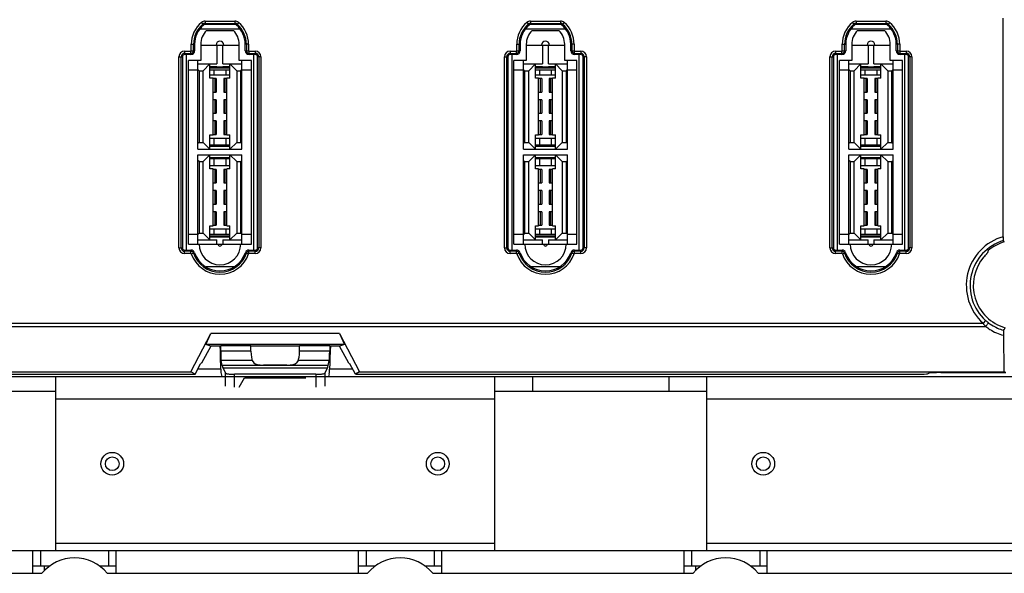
# Model space of a CAD drawing. Header units: millimetres. Extents: x 5740 to 7888, y -1457 to 417.
# Tile 87 of 120: x 7141 to 7271, y -649 to -576. Entities that reach past the tile are written whole.
import ezdxf

# ---------------------------------------------------------------- set-up
doc = ezdxf.new("R2010")
doc.units = ezdxf.units.MM
doc.header["$LTSCALE"] = 23.1
doc.layers.get('0').update_dxf_attribs({"linetype": 'CONTINUOUS'})

msp = doc.modelspace()

# ---------------------------------------------------------------- linework, layer by layer
at = {"color": 0}
for p, q in [((7270.783, -604.703), (7270.783, -575.865)), ((7164.679, -577.259), (7169.959, -577.259)), ((7164.861, -576.417), (7165.153, -576.76)), ((7165.347, -576.238), (7165.347, -576.688)), ((7165.347, -576.238), (7169.29, -576.238)), ((7165.347, -576.537), (7169.29, -576.537)), ((7169.29, -576.688), (7165.347, -576.688)), ((7169.29, -576.238), (7169.29, -576.688)), ((7169.777, -576.417), (7169.485, -576.76)), ((7207.679, -577.259), (7212.959, -577.259)), ((7207.861, -576.417), (7208.153, -576.76)), ((7208.347, -576.238), (7208.347, -576.688)), ((7208.347, -576.238), (7212.29, -576.238)), ((7208.347, -576.537), (7212.29, -576.537)), ((7212.29, -576.688), (7208.347, -576.688)), ((7212.29, -576.238), (7212.29, -576.688)), ((7212.777, -576.417), (7212.485, -576.76)), ((7250.679, -577.259), (7255.959, -577.259)), ((7250.861, -576.417), (7251.153, -576.76)), ((7251.347, -576.238), (7255.29, -576.238)), ((7251.347, -576.238), (7251.347, -576.688)), ((7251.347, -576.537), (7255.29, -576.537)), ((7255.29, -576.688), (7251.347, -576.688)), ((7255.29, -576.238), (7255.29, -576.688)), ((7255.777, -576.417), (7255.485, -576.76)), ((7165.541, -577.488), (7169.097, -577.488)), ((7208.541, -577.488), (7212.097, -577.488)), ((7251.541, -577.488), (7255.097, -577.488)), ((7163.529, -580.15), (7163.529, -579.302)), ((7163.529, -579.302), (7163.979, -579.302)), ((7163.828, -580.15), (7163.828, -579.302)), ((7163.979, -579.302), (7163.979, -580.15)), ((7164.779, -579.302), (7164.779, -581.45)), ((7164.779, -579.393), (7169.859, -579.393)), ((7166.925, -579.393), (7166.925, -581.895)), ((7167.713, -581.895), (7167.713, -579.393)), ((7169.859, -581.45), (7169.859, -579.302)), ((7170.659, -580.15), (7170.659, -579.302)), ((7171.109, -579.302), (7170.659, -579.302)), ((7170.81, -579.302), (7170.81, -580.15)), ((7171.109, -579.302), (7171.109, -580.15)), ((7206.529, -580.15), (7206.529, -579.302)), ((7206.529, -579.302), (7206.979, -579.302)), ((7206.828, -580.15), (7206.828, -579.302)), ((7206.979, -579.302), (7206.979, -580.15)), ((7207.779, -579.302), (7207.779, -581.45)), ((7207.779, -579.393), (7212.859, -579.393)), ((7209.925, -579.393), (7209.925, -581.895)), ((7210.713, -581.895), (7210.713, -579.393)), ((7212.859, -581.45), (7212.859, -579.302)), ((7213.659, -580.15), (7213.659, -579.302)), ((7214.109, -579.302), (7213.659, -579.302)), ((7213.81, -579.302), (7213.81, -580.15)), ((7214.109, -579.302), (7214.109, -580.15)), ((7249.529, -579.302), (7249.979, -579.302)), ((7249.529, -580.15), (7249.529, -579.302)), ((7249.828, -580.15), (7249.828, -579.302)), ((7249.979, -579.302), (7249.979, -580.15)), ((7250.779, -579.302), (7250.779, -581.45)), ((7250.779, -579.393), (7255.859, -579.393)), ((7252.925, -579.393), (7252.925, -581.895)), ((7253.713, -581.895), (7253.713, -579.393)), ((7255.859, -581.45), (7255.859, -579.302)), ((7257.109, -579.302), (7256.659, -579.302)), ((7256.659, -580.15), (7256.659, -579.302)), ((7256.81, -579.302), (7256.81, -580.15)), ((7257.109, -579.302), (7257.109, -580.15)), ((7161.903, -606.182), (7161.903, -580.95)), ((7161.903, -580.95), (7162.353, -580.95)), ((7162.202, -606.182), (7162.202, -580.95)), ((7162.353, -580.95), (7162.353, -606.182)), ((7162.653, -580.201), (7162.653, -580.65)), ((7162.653, -580.201), (7163.479, -580.201)), ((7162.653, -580.499), (7163.479, -580.499)), ((7163.479, -580.65), (7162.653, -580.65)), ((7162.899, -606.482), (7162.899, -580.65)), ((7163.479, -580.65), (7163.479, -580.201)), ((7163.529, -580.15), (7163.979, -580.15)), ((7170.659, -580.15), (7171.109, -580.15)), ((7171.159, -580.65), (7171.159, -580.201)), ((7171.159, -580.201), (7171.984, -580.201)), ((7171.159, -580.499), (7171.984, -580.499)), ((7171.984, -580.65), (7171.159, -580.65)), ((7171.738, -580.65), (7171.738, -606.482)), ((7171.984, -580.201), (7171.984, -580.65)), ((7172.284, -606.182), (7172.284, -580.95)), ((7172.734, -580.95), (7172.284, -580.95)), ((7172.435, -580.95), (7172.435, -606.182)), ((7172.734, -580.95), (7172.734, -606.182)), ((7204.903, -606.182), (7204.903, -580.95)), ((7204.903, -580.95), (7205.353, -580.95)), ((7205.202, -606.182), (7205.202, -580.95)), ((7205.353, -580.95), (7205.353, -606.182)), ((7205.653, -580.201), (7205.653, -580.65)), ((7205.653, -580.201), (7206.479, -580.201)), ((7205.653, -580.499), (7206.479, -580.499)), ((7206.479, -580.65), (7205.653, -580.65)), ((7205.899, -606.482), (7205.899, -580.65)), ((7206.479, -580.65), (7206.479, -580.201)), ((7206.529, -580.15), (7206.979, -580.15)), ((7213.659, -580.15), (7214.109, -580.15)), ((7214.159, -580.65), (7214.159, -580.201)), ((7214.159, -580.201), (7214.984, -580.201)), ((7214.159, -580.499), (7214.984, -580.499)), ((7214.984, -580.65), (7214.159, -580.65)), ((7214.738, -580.65), (7214.738, -606.482)), ((7214.984, -580.201), (7214.984, -580.65)), ((7215.284, -606.182), (7215.284, -580.95)), ((7215.734, -580.95), (7215.284, -580.95)), ((7215.435, -580.95), (7215.435, -606.182)), ((7215.734, -580.95), (7215.734, -606.182)), ((7247.903, -606.182), (7247.903, -580.95)), ((7247.903, -580.95), (7248.353, -580.95)), ((7248.202, -606.182), (7248.202, -580.95)), ((7248.353, -580.95), (7248.353, -606.182)), ((7248.653, -580.201), (7249.479, -580.201)), ((7248.653, -580.201), (7248.653, -580.65)), ((7248.653, -580.499), (7249.479, -580.499)), ((7249.479, -580.65), (7248.653, -580.65)), ((7248.899, -606.482), (7248.899, -580.65)), ((7249.479, -580.65), (7249.479, -580.201)), ((7249.529, -580.15), (7249.979, -580.15)), ((7256.659, -580.15), (7257.109, -580.15)), ((7257.159, -580.201), (7257.984, -580.201)), ((7257.159, -580.65), (7257.159, -580.201)), ((7257.159, -580.499), (7257.984, -580.499)), ((7257.984, -580.65), (7257.159, -580.65)), ((7257.738, -580.65), (7257.738, -606.482)), ((7257.984, -580.201), (7257.984, -580.65)), ((7258.734, -580.95), (7258.284, -580.95)), ((7258.284, -606.182), (7258.284, -580.95)), ((7258.435, -580.95), (7258.435, -606.182)), ((7258.734, -580.95), (7258.734, -606.182)), ((7163.153, -605.682), (7163.153, -581.45)), ((7164.779, -581.45), (7163.153, -581.45)), ((7164.411, -593.147), (7164.411, -581.45)), ((7164.411, -581.895), (7166.925, -581.895)), ((7164.56, -582.784), (7164.411, -582.634)), ((7165.998, -581.895), (7165.109, -582.784)), ((7165.998, -583.775), (7165.998, -581.895)), ((7165.998, -582.24), (7166.925, -582.24)), ((7165.998, -582.39), (7168.64, -582.39)), ((7166.925, -582.314), (7166.925, -582.24)), ((7167.713, -582.314), (7166.925, -582.314)), ((7167.713, -581.895), (7170.227, -581.895)), ((7167.713, -582.24), (7167.713, -582.314)), ((7167.713, -582.24), (7168.64, -582.24)), ((7168.64, -583.775), (7168.64, -581.895)), ((7169.529, -582.784), (7168.64, -581.895)), ((7171.484, -581.45), (7169.859, -581.45)), ((7170.077, -582.784), (7170.227, -582.634)), ((7170.227, -593.147), (7170.227, -581.45)), ((7171.484, -605.682), (7171.484, -581.45)), ((7206.153, -605.682), (7206.153, -581.45)), ((7207.779, -581.45), (7206.153, -581.45)), ((7207.411, -593.147), (7207.411, -581.45)), ((7207.411, -581.895), (7209.925, -581.895)), ((7207.56, -582.784), (7207.411, -582.634)), ((7208.998, -581.895), (7208.109, -582.784)), ((7208.998, -583.775), (7208.998, -581.895)), ((7208.998, -582.24), (7209.925, -582.24)), ((7208.998, -582.39), (7211.64, -582.39)), ((7209.925, -582.314), (7209.925, -582.24)), ((7210.713, -582.314), (7209.925, -582.314)), ((7210.713, -581.895), (7213.227, -581.895)), ((7210.713, -582.24), (7210.713, -582.314)), ((7210.713, -582.24), (7211.64, -582.24)), ((7211.64, -583.775), (7211.64, -581.895)), ((7212.529, -582.784), (7211.64, -581.895)), ((7214.484, -581.45), (7212.859, -581.45)), ((7213.077, -582.784), (7213.227, -582.634)), ((7213.227, -593.147), (7213.227, -581.45)), ((7214.484, -605.682), (7214.484, -581.45)), ((7250.779, -581.45), (7249.153, -581.45)), ((7249.153, -605.682), (7249.153, -581.45)), ((7250.411, -593.147), (7250.411, -581.45)), ((7250.411, -581.895), (7252.925, -581.895)), ((7250.56, -582.784), (7250.411, -582.634)), ((7251.998, -581.895), (7251.109, -582.784)), ((7251.998, -583.775), (7251.998, -581.895)), ((7251.998, -582.24), (7252.925, -582.24)), ((7251.998, -582.39), (7254.64, -582.39)), ((7252.925, -582.314), (7252.925, -582.24)), ((7253.713, -582.314), (7252.925, -582.314)), ((7253.713, -581.895), (7256.227, -581.895)), ((7253.713, -582.24), (7254.64, -582.24)), ((7253.713, -582.24), (7253.713, -582.314)), ((7255.529, -582.784), (7254.64, -581.895)), ((7254.64, -583.775), (7254.64, -581.895)), ((7257.484, -581.45), (7255.859, -581.45)), ((7256.077, -582.784), (7256.227, -582.634)), ((7256.227, -593.147), (7256.227, -581.45)), ((7257.484, -605.682), (7257.484, -581.45)), ((7164.411, -582.72), (7163.153, -582.72)), ((7164.56, -582.784), (7164.56, -592.258)), ((7164.56, -582.784), (7165.109, -582.784)), ((7165.109, -592.258), (7165.109, -582.784)), ((7168.64, -582.72), (7165.998, -582.72)), ((7165.998, -583.32), (7168.64, -583.32)), ((7166.404, -583.775), (7165.998, -583.775)), ((7166.404, -591.268), (7166.404, -583.775)), ((7166.824, -583.838), (7166.404, -583.838)), ((7166.516, -582.72), (7166.516, -583.32)), ((7166.668, -585.616), (7166.668, -583.838)), ((7166.824, -583.838), (7166.824, -585.616)), ((7167.814, -583.838), (7167.814, -585.616)), ((7168.233, -583.838), (7167.814, -583.838)), ((7167.969, -583.838), (7167.969, -585.616)), ((7168.121, -583.32), (7168.121, -582.72)), ((7168.233, -591.268), (7168.233, -583.775)), ((7168.64, -583.775), (7168.233, -583.775)), ((7169.529, -582.784), (7169.529, -592.258)), ((7169.529, -582.784), (7170.077, -582.784)), ((7170.077, -592.258), (7170.077, -582.784)), ((7171.484, -582.72), (7170.227, -582.72)), ((7207.411, -582.72), (7206.153, -582.72)), ((7207.56, -582.784), (7207.56, -592.258)), ((7207.56, -582.784), (7208.109, -582.784)), ((7208.109, -592.258), (7208.109, -582.784)), ((7211.64, -582.72), (7208.998, -582.72)), ((7208.998, -583.32), (7211.64, -583.32)), ((7209.404, -583.775), (7208.998, -583.775)), ((7209.404, -591.268), (7209.404, -583.775)), ((7209.824, -583.838), (7209.404, -583.838)), ((7209.516, -582.72), (7209.516, -583.32)), ((7209.668, -585.616), (7209.668, -583.838)), ((7209.824, -583.838), (7209.824, -585.616)), ((7210.814, -583.838), (7210.814, -585.616)), ((7211.233, -583.838), (7210.814, -583.838)), ((7210.969, -583.838), (7210.969, -585.616)), ((7211.121, -583.32), (7211.121, -582.72)), ((7211.233, -591.268), (7211.233, -583.775)), ((7211.64, -583.775), (7211.233, -583.775)), ((7212.529, -582.784), (7212.529, -592.258)), ((7212.529, -582.784), (7213.077, -582.784)), ((7213.077, -592.258), (7213.077, -582.784)), ((7214.484, -582.72), (7213.227, -582.72)), ((7250.411, -582.72), (7249.153, -582.72)), ((7250.56, -582.784), (7251.109, -582.784)), ((7250.56, -582.784), (7250.56, -592.258)), ((7251.109, -592.258), (7251.109, -582.784)), ((7254.64, -582.72), (7251.998, -582.72)), ((7251.998, -583.32), (7254.64, -583.32)), ((7252.404, -583.775), (7251.998, -583.775)), ((7252.404, -591.268), (7252.404, -583.775)), ((7252.824, -583.838), (7252.404, -583.838)), ((7252.516, -582.72), (7252.516, -583.32)), ((7252.668, -585.616), (7252.668, -583.838)), ((7252.824, -583.838), (7252.824, -585.616)), ((7254.233, -583.838), (7253.814, -583.838)), ((7253.814, -583.838), (7253.814, -585.616)), ((7253.969, -583.838), (7253.969, -585.616)), ((7254.121, -583.32), (7254.121, -582.72)), ((7254.64, -583.775), (7254.233, -583.775)), ((7254.233, -591.268), (7254.233, -583.775)), ((7255.529, -582.784), (7256.077, -582.784)), ((7255.529, -582.784), (7255.529, -592.258)), ((7256.077, -592.258), (7256.077, -582.784)), ((7257.484, -582.72), (7256.227, -582.72)), ((7166.404, -585.616), (7166.824, -585.616)), ((7167.814, -585.616), (7168.233, -585.616)), ((7209.404, -585.616), (7209.824, -585.616)), ((7210.814, -585.616), (7211.233, -585.616)), ((7252.404, -585.616), (7252.824, -585.616)), ((7253.814, -585.616), (7254.233, -585.616)), ((7166.824, -586.632), (7166.404, -586.632)), ((7166.668, -588.41), (7166.668, -586.632)), ((7166.824, -586.632), (7166.824, -588.41)), ((7167.814, -586.632), (7167.814, -588.41)), ((7168.233, -586.632), (7167.814, -586.632)), ((7167.969, -586.632), (7167.969, -588.41)), ((7209.824, -586.632), (7209.404, -586.632)), ((7209.668, -588.41), (7209.668, -586.632)), ((7209.824, -586.632), (7209.824, -588.41)), ((7210.814, -586.632), (7210.814, -588.41)), ((7211.233, -586.632), (7210.814, -586.632)), ((7210.969, -586.632), (7210.969, -588.41)), ((7252.824, -586.632), (7252.404, -586.632)), ((7252.668, -588.41), (7252.668, -586.632)), ((7252.824, -586.632), (7252.824, -588.41)), ((7254.233, -586.632), (7253.814, -586.632)), ((7253.814, -586.632), (7253.814, -588.41)), ((7253.969, -586.632), (7253.969, -588.41)), ((7166.404, -588.41), (7166.824, -588.41)), ((7167.814, -588.41), (7168.233, -588.41)), ((7209.404, -588.41), (7209.824, -588.41)), ((7210.814, -588.41), (7211.233, -588.41)), ((7252.404, -588.41), (7252.824, -588.41)), ((7253.814, -588.41), (7254.233, -588.41)), ((7166.824, -589.426), (7166.404, -589.426)), ((7166.668, -591.204), (7166.668, -589.426)), ((7166.824, -589.426), (7166.824, -591.204)), ((7167.814, -589.426), (7167.814, -591.204)), ((7168.233, -589.426), (7167.814, -589.426)), ((7167.969, -589.426), (7167.969, -591.204)), ((7209.824, -589.426), (7209.404, -589.426)), ((7209.668, -591.204), (7209.668, -589.426)), ((7209.824, -589.426), (7209.824, -591.204)), ((7210.814, -589.426), (7210.814, -591.204)), ((7211.233, -589.426), (7210.814, -589.426)), ((7210.969, -589.426), (7210.969, -591.204)), ((7252.824, -589.426), (7252.404, -589.426)), ((7252.668, -591.204), (7252.668, -589.426)), ((7252.824, -589.426), (7252.824, -591.204)), ((7254.233, -589.426), (7253.814, -589.426)), ((7253.814, -589.426), (7253.814, -591.204)), ((7253.969, -589.426), (7253.969, -591.204)), ((7165.998, -593.147), (7165.998, -591.268)), ((7165.998, -591.268), (7166.404, -591.268)), ((7165.998, -591.697), (7168.64, -591.697)), ((7166.404, -591.204), (7166.824, -591.204)), ((7166.516, -591.697), (7166.516, -592.626)), ((7167.814, -591.204), (7168.233, -591.204)), ((7168.121, -592.626), (7168.121, -591.697)), ((7168.233, -591.268), (7168.64, -591.268)), ((7168.64, -593.147), (7168.64, -591.268)), ((7208.998, -593.147), (7208.998, -591.268)), ((7208.998, -591.268), (7209.404, -591.268)), ((7208.998, -591.697), (7211.64, -591.697)), ((7209.404, -591.204), (7209.824, -591.204)), ((7209.516, -591.697), (7209.516, -592.626)), ((7210.814, -591.204), (7211.233, -591.204)), ((7211.121, -592.626), (7211.121, -591.697)), ((7211.233, -591.268), (7211.64, -591.268)), ((7211.64, -593.147), (7211.64, -591.268)), ((7251.998, -591.268), (7252.404, -591.268)), ((7251.998, -593.147), (7251.998, -591.268)), ((7251.998, -591.697), (7254.64, -591.697)), ((7252.404, -591.204), (7252.824, -591.204)), ((7252.516, -591.697), (7252.516, -592.626)), ((7253.814, -591.204), (7254.233, -591.204)), ((7254.121, -592.626), (7254.121, -591.697)), ((7254.233, -591.268), (7254.64, -591.268)), ((7254.64, -593.147), (7254.64, -591.268)), ((7164.56, -592.258), (7164.411, -592.408)), ((7164.56, -592.258), (7165.109, -592.258)), ((7165.109, -592.258), (7165.998, -593.147)), ((7168.64, -592.626), (7165.998, -592.626)), ((7168.64, -592.776), (7165.998, -592.776)), ((7168.64, -593.147), (7169.529, -592.258)), ((7169.529, -592.258), (7170.077, -592.258)), ((7170.077, -592.258), (7170.227, -592.408)), ((7207.56, -592.258), (7207.411, -592.408)), ((7207.56, -592.258), (7208.109, -592.258)), ((7208.109, -592.258), (7208.998, -593.147)), ((7211.64, -592.626), (7208.998, -592.626)), ((7211.64, -592.776), (7208.998, -592.776)), ((7211.64, -593.147), (7212.529, -592.258)), ((7212.529, -592.258), (7213.077, -592.258)), ((7213.077, -592.258), (7213.227, -592.408)), ((7250.56, -592.258), (7250.411, -592.408)), ((7250.56, -592.258), (7251.109, -592.258)), ((7251.109, -592.258), (7251.998, -593.147)), ((7254.64, -592.626), (7251.998, -592.626)), ((7254.64, -592.776), (7251.998, -592.776)), ((7254.64, -593.147), (7255.529, -592.258)), ((7255.529, -592.258), (7256.077, -592.258)), ((7256.077, -592.258), (7256.227, -592.408)), ((7164.411, -593.147), (7170.227, -593.147)), ((7164.411, -605.682), (7164.411, -593.884)), ((7164.411, -593.884), (7170.227, -593.884)), ((7165.998, -593.884), (7165.109, -594.773)), ((7165.998, -595.763), (7165.998, -593.884)), ((7165.998, -594.229), (7168.64, -594.229)), ((7165.998, -594.379), (7168.64, -594.379)), ((7166.516, -594.379), (7166.516, -595.309)), ((7168.121, -595.309), (7168.121, -594.379)), ((7168.64, -595.763), (7168.64, -593.884)), ((7169.529, -594.773), (7168.64, -593.884)), ((7170.227, -605.682), (7170.227, -593.884)), ((7207.411, -593.147), (7213.227, -593.147)), ((7207.411, -605.682), (7207.411, -593.884)), ((7207.411, -593.884), (7213.227, -593.884)), ((7208.998, -593.884), (7208.109, -594.773)), ((7208.998, -595.763), (7208.998, -593.884)), ((7208.998, -594.229), (7211.64, -594.229)), ((7208.998, -594.379), (7211.64, -594.379)), ((7209.516, -594.379), (7209.516, -595.309)), ((7211.121, -595.309), (7211.121, -594.379)), ((7212.529, -594.773), (7211.64, -593.884)), ((7211.64, -595.763), (7211.64, -593.884)), ((7213.227, -605.682), (7213.227, -593.884)), ((7250.411, -593.147), (7256.227, -593.147)), ((7250.411, -593.884), (7256.227, -593.884)), ((7250.411, -605.682), (7250.411, -593.884)), ((7251.998, -593.884), (7251.109, -594.773)), ((7251.998, -595.763), (7251.998, -593.884)), ((7251.998, -594.229), (7254.64, -594.229)), ((7251.998, -594.379), (7254.64, -594.379)), ((7252.516, -594.379), (7252.516, -595.309)), ((7254.121, -595.309), (7254.121, -594.379)), ((7255.529, -594.773), (7254.64, -593.884)), ((7254.64, -595.763), (7254.64, -593.884)), ((7256.227, -605.682), (7256.227, -593.884)), ((7164.56, -594.773), (7164.411, -594.623)), ((7164.56, -594.773), (7164.56, -604.247)), ((7164.56, -594.773), (7165.109, -594.773)), ((7165.109, -604.247), (7165.109, -594.773)), ((7165.998, -595.309), (7168.64, -595.309)), ((7169.529, -594.773), (7169.529, -604.247)), ((7169.529, -594.773), (7170.077, -594.773)), ((7170.077, -594.773), (7170.227, -594.623)), ((7170.077, -604.247), (7170.077, -594.773)), ((7207.56, -594.773), (7207.411, -594.623)), ((7207.56, -594.773), (7207.56, -604.247)), ((7207.56, -594.773), (7208.109, -594.773)), ((7208.109, -604.247), (7208.109, -594.773)), ((7208.998, -595.309), (7211.64, -595.309)), ((7212.529, -594.773), (7212.529, -604.247)), ((7212.529, -594.773), (7213.077, -594.773)), ((7213.077, -594.773), (7213.227, -594.623)), ((7213.077, -604.247), (7213.077, -594.773)), ((7250.56, -594.773), (7250.411, -594.623)), ((7250.56, -594.773), (7251.109, -594.773)), ((7250.56, -594.773), (7250.56, -604.247)), ((7251.109, -604.247), (7251.109, -594.773)), ((7251.998, -595.309), (7254.64, -595.309)), ((7255.529, -594.773), (7256.077, -594.773)), ((7255.529, -594.773), (7255.529, -604.247)), ((7256.077, -594.773), (7256.227, -594.623)), ((7256.077, -604.247), (7256.077, -594.773)), ((7166.404, -595.763), (7165.998, -595.763)), ((7166.404, -603.256), (7166.404, -595.763)), ((7166.824, -595.827), (7166.404, -595.827)), ((7166.668, -597.605), (7166.668, -595.827)), ((7166.824, -595.827), (7166.824, -597.605)), ((7167.814, -595.827), (7167.814, -597.605)), ((7168.233, -595.827), (7167.814, -595.827)), ((7167.969, -595.827), (7167.969, -597.605)), ((7168.233, -603.256), (7168.233, -595.763)), ((7168.64, -595.763), (7168.233, -595.763)), ((7209.404, -595.763), (7208.998, -595.763)), ((7209.404, -603.256), (7209.404, -595.763)), ((7209.824, -595.827), (7209.404, -595.827)), ((7209.668, -597.605), (7209.668, -595.827)), ((7209.824, -595.827), (7209.824, -597.605)), ((7210.814, -595.827), (7210.814, -597.605)), ((7211.233, -595.827), (7210.814, -595.827)), ((7210.969, -595.827), (7210.969, -597.605)), ((7211.233, -603.256), (7211.233, -595.763)), ((7211.64, -595.763), (7211.233, -595.763)), ((7252.404, -595.763), (7251.998, -595.763)), ((7252.404, -603.256), (7252.404, -595.763)), ((7252.824, -595.827), (7252.404, -595.827)), ((7252.668, -597.605), (7252.668, -595.827)), ((7252.824, -595.827), (7252.824, -597.605)), ((7254.233, -595.827), (7253.814, -595.827)), ((7253.814, -595.827), (7253.814, -597.605)), ((7253.969, -595.827), (7253.969, -597.605)), ((7254.64, -595.763), (7254.233, -595.763)), ((7254.233, -603.256), (7254.233, -595.763)), ((7166.404, -597.605), (7166.824, -597.605)), ((7167.814, -597.605), (7168.233, -597.605)), ((7209.404, -597.605), (7209.824, -597.605)), ((7210.814, -597.605), (7211.233, -597.605)), ((7252.404, -597.605), (7252.824, -597.605)), ((7253.814, -597.605), (7254.233, -597.605)), ((7166.824, -598.621), (7166.404, -598.621)), ((7166.668, -600.399), (7166.668, -598.621)), ((7166.824, -598.621), (7166.824, -600.399)), ((7167.814, -598.621), (7167.814, -600.399)), ((7168.233, -598.621), (7167.814, -598.621)), ((7167.969, -598.621), (7167.969, -600.399)), ((7209.824, -598.621), (7209.404, -598.621)), ((7209.668, -600.399), (7209.668, -598.621)), ((7209.824, -598.621), (7209.824, -600.399)), ((7210.814, -598.621), (7210.814, -600.399)), ((7211.233, -598.621), (7210.814, -598.621)), ((7210.969, -598.621), (7210.969, -600.399)), ((7252.824, -598.621), (7252.404, -598.621)), ((7252.668, -600.399), (7252.668, -598.621)), ((7252.824, -598.621), (7252.824, -600.399)), ((7254.233, -598.621), (7253.814, -598.621)), ((7253.814, -598.621), (7253.814, -600.399)), ((7253.969, -598.621), (7253.969, -600.399)), ((7166.404, -600.399), (7166.824, -600.399)), ((7167.814, -600.399), (7168.233, -600.399)), ((7209.404, -600.399), (7209.824, -600.399)), ((7210.814, -600.399), (7211.233, -600.399)), ((7252.404, -600.399), (7252.824, -600.399)), ((7253.814, -600.399), (7254.233, -600.399)), ((7166.824, -601.415), (7166.404, -601.415)), ((7166.668, -603.193), (7166.668, -601.415)), ((7166.824, -601.415), (7166.824, -603.193)), ((7167.814, -601.415), (7167.814, -603.193)), ((7168.233, -601.415), (7167.814, -601.415)), ((7167.969, -601.415), (7167.969, -603.193)), ((7209.824, -601.415), (7209.404, -601.415)), ((7209.668, -603.193), (7209.668, -601.415)), ((7209.824, -601.415), (7209.824, -603.193)), ((7210.814, -601.415), (7210.814, -603.193)), ((7211.233, -601.415), (7210.814, -601.415)), ((7210.969, -601.415), (7210.969, -603.193)), ((7252.824, -601.415), (7252.404, -601.415)), ((7252.668, -603.193), (7252.668, -601.415)), ((7252.824, -601.415), (7252.824, -603.193)), ((7254.233, -601.415), (7253.814, -601.415)), ((7253.814, -601.415), (7253.814, -603.193)), ((7253.969, -601.415), (7253.969, -603.193)), ((7165.998, -605.136), (7165.998, -603.256)), ((7165.998, -603.256), (7166.404, -603.256)), ((7166.404, -603.193), (7166.824, -603.193)), ((7167.814, -603.193), (7168.233, -603.193)), ((7168.233, -603.256), (7168.64, -603.256)), ((7168.64, -605.136), (7168.64, -603.256)), ((7208.998, -605.136), (7208.998, -603.256)), ((7208.998, -603.256), (7209.404, -603.256)), ((7209.404, -603.193), (7209.824, -603.193)), ((7210.814, -603.193), (7211.233, -603.193)), ((7211.233, -603.256), (7211.64, -603.256)), ((7211.64, -605.136), (7211.64, -603.256)), ((7251.998, -603.256), (7252.404, -603.256)), ((7251.998, -605.136), (7251.998, -603.256)), ((7252.404, -603.193), (7252.824, -603.193)), ((7253.814, -603.193), (7254.233, -603.193)), ((7254.233, -603.256), (7254.64, -603.256)), ((7254.64, -605.136), (7254.64, -603.256)), ((7164.411, -604.412), (7163.153, -604.412)), ((7164.56, -604.247), (7164.411, -604.397)), ((7164.56, -604.247), (7165.109, -604.247)), ((7165.109, -604.247), (7165.998, -605.136)), ((7165.998, -603.686), (7168.64, -603.686)), ((7168.64, -604.412), (7165.998, -604.412)), ((7168.64, -604.615), (7165.998, -604.615)), ((7168.64, -604.765), (7165.998, -604.765)), ((7166.516, -603.686), (7166.516, -604.412)), ((7168.121, -604.412), (7168.121, -603.686)), ((7168.64, -605.136), (7169.529, -604.247)), ((7169.529, -604.247), (7170.077, -604.247)), ((7170.077, -604.247), (7170.227, -604.397)), ((7171.484, -604.412), (7170.227, -604.412)), ((7207.411, -604.412), (7206.153, -604.412)), ((7207.56, -604.247), (7207.411, -604.397)), ((7207.56, -604.247), (7208.109, -604.247)), ((7208.109, -604.247), (7208.998, -605.136)), ((7208.998, -603.686), (7211.64, -603.686)), ((7211.64, -604.412), (7208.998, -604.412)), ((7211.64, -604.615), (7208.998, -604.615)), ((7211.64, -604.765), (7208.998, -604.765)), ((7209.516, -603.686), (7209.516, -604.412)), ((7211.121, -604.412), (7211.121, -603.686)), ((7211.64, -605.136), (7212.529, -604.247)), ((7212.529, -604.247), (7213.077, -604.247)), ((7213.077, -604.247), (7213.227, -604.397)), ((7214.484, -604.412), (7213.227, -604.412)), ((7250.411, -604.412), (7249.153, -604.412)), ((7250.56, -604.247), (7250.411, -604.397)), ((7250.56, -604.247), (7251.109, -604.247)), ((7251.109, -604.247), (7251.998, -605.136)), ((7251.998, -603.686), (7254.64, -603.686)), ((7254.64, -604.412), (7251.998, -604.412)), ((7254.64, -604.615), (7251.998, -604.615)), ((7254.64, -604.765), (7251.998, -604.765)), ((7252.516, -603.686), (7252.516, -604.412)), ((7254.121, -604.412), (7254.121, -603.686)), ((7254.64, -605.136), (7255.529, -604.247)), ((7255.529, -604.247), (7256.077, -604.247)), ((7256.077, -604.247), (7256.227, -604.397)), ((7257.484, -604.412), (7256.227, -604.412)), ((7163.153, -605.682), (7171.484, -605.682)), ((7164.411, -605.136), (7166.925, -605.136)), ((7166.925, -605.682), (7166.925, -605.136)), ((7167.713, -605.136), (7167.713, -605.682)), ((7167.713, -605.136), (7170.227, -605.136)), ((7206.153, -605.682), (7214.484, -605.682)), ((7207.411, -605.136), (7209.925, -605.136)), ((7209.925, -605.682), (7209.925, -605.136)), ((7210.713, -605.136), (7210.713, -605.682)), ((7210.713, -605.136), (7213.227, -605.136)), ((7249.153, -605.682), (7257.484, -605.682)), ((7250.411, -605.136), (7252.925, -605.136)), ((7252.925, -605.682), (7252.925, -605.136)), ((7253.713, -605.136), (7256.227, -605.136)), ((7253.713, -605.136), (7253.713, -605.682)), ((7161.903, -606.182), (7162.353, -606.182)), ((7162.653, -606.932), (7162.653, -606.482)), ((7162.653, -606.482), (7163.49, -606.482)), ((7163.49, -606.633), (7162.653, -606.633)), ((7163.49, -606.932), (7162.653, -606.932)), ((7163.49, -606.932), (7163.49, -606.482)), ((7163.538, -606.966), (7163.964, -606.821)), ((7170.674, -606.821), (7171.1, -606.966)), ((7171.147, -606.932), (7171.147, -606.482)), ((7171.147, -606.482), (7171.984, -606.482)), ((7171.984, -606.633), (7171.147, -606.633)), ((7171.984, -606.932), (7171.147, -606.932)), ((7171.984, -606.932), (7171.984, -606.482)), ((7172.734, -606.182), (7172.284, -606.182)), ((7204.903, -606.182), (7205.353, -606.182)), ((7205.653, -606.932), (7205.653, -606.482)), ((7205.653, -606.482), (7206.49, -606.482)), ((7206.49, -606.633), (7205.653, -606.633)), ((7206.49, -606.932), (7205.653, -606.932)), ((7206.49, -606.932), (7206.49, -606.482)), ((7206.538, -606.966), (7206.964, -606.821)), ((7213.674, -606.821), (7214.1, -606.966)), ((7214.147, -606.932), (7214.147, -606.482)), ((7214.147, -606.482), (7214.984, -606.482)), ((7214.984, -606.633), (7214.147, -606.633)), ((7214.984, -606.932), (7214.147, -606.932)), ((7214.984, -606.932), (7214.984, -606.482)), ((7215.734, -606.182), (7215.284, -606.182)), ((7247.903, -606.182), (7248.353, -606.182)), ((7248.653, -606.482), (7249.49, -606.482)), ((7248.653, -606.932), (7248.653, -606.482)), ((7249.49, -606.633), (7248.653, -606.633)), ((7249.49, -606.932), (7248.653, -606.932)), ((7249.49, -606.932), (7249.49, -606.482)), ((7249.538, -606.966), (7249.964, -606.821)), ((7256.674, -606.821), (7257.1, -606.966)), ((7257.147, -606.482), (7257.984, -606.482)), ((7257.147, -606.932), (7257.147, -606.482)), ((7257.984, -606.633), (7257.147, -606.633)), ((7257.984, -606.932), (7257.147, -606.932)), ((7257.984, -606.932), (7257.984, -606.482)), ((7258.734, -606.182), (7258.284, -606.182)), ((7169.161, -608.705), (7165.477, -608.705)), ((7212.161, -608.705), (7208.477, -608.705)), ((7255.161, -608.705), (7251.477, -608.705)), ((7105.119, -616.13), (7268.118, -616.13)), ((7268.453, -615.761), (7268.118, -616.13)), ((7104.765, -616.571), (7268.473, -616.571)), ((7163.485, -622.541), (7166.121, -617.493)), ((7165.46, -618.926), (7166.121, -617.493)), ((7183.117, -617.493), (7166.121, -617.493)), ((7183.117, -617.493), (7185.753, -622.541)), ((7183.117, -617.493), (7183.778, -618.926)), ((7270.805, -617.725), (7270.883, -622.541)), ((7166.119, -619.155), (7165.46, -618.926)), ((7183.778, -618.926), (7165.46, -618.926)), ((7183.778, -618.926), (7183.119, -619.155)), ((7166.119, -619.155), (7164.895, -621.42)), ((7167.328, -619.155), (7166.119, -619.155)), ((7167.328, -619.155), (7167.417, -619.126)), ((7167.33, -619.421), (7167.328, -619.155)), ((7167.42, -619.812), (7167.417, -619.126)), ((7171.419, -619.126), (7167.417, -619.126)), ((7171.419, -619.812), (7167.42, -619.812)), ((7171.419, -619.812), (7171.419, -619.126)), ((7177.819, -619.155), (7171.419, -619.155)), ((7177.819, -619.812), (7177.819, -619.126)), ((7181.821, -619.126), (7177.819, -619.126)), ((7181.817, -619.812), (7177.819, -619.812)), ((7181.821, -619.126), (7181.817, -619.812)), ((7181.909, -619.155), (7181.821, -619.126)), ((7181.909, -619.155), (7181.908, -619.421)), ((7183.119, -619.155), (7181.909, -619.155)), ((7184.343, -621.42), (7183.119, -619.155)), ((7164.029, -622.855), (7164.763, -621.498)), ((7164.895, -621.42), (7164.763, -621.498)), ((7167.621, -621.737), (7167.479, -621.073)), ((7171.592, -621.073), (7167.479, -621.073)), ((7171.592, -621.073), (7171.811, -621.382)), ((7176.146, -621.65), (7173.091, -621.65)), ((7177.645, -621.073), (7177.427, -621.382)), ((7181.759, -621.073), (7177.645, -621.073)), ((7181.617, -621.737), (7181.759, -621.073)), ((7184.343, -621.42), (7184.475, -621.498)), ((7185.208, -622.855), (7184.475, -621.498)), ((7099.754, -622.541), (7163.485, -622.541)), ((7111.335, -622.855), (7164.029, -622.855)), ((7164.029, -622.855), (7163.485, -622.541)), ((7164.408, -622.155), (7167.413, -622.155)), ((7167.487, -622.817), (7167.559, -623.155)), ((7181.617, -621.737), (7167.621, -621.737)), ((7167.723, -622.076), (7168.059, -622.746)), ((7181.514, -622.076), (7167.723, -622.076)), ((7168.059, -624.437), (7168.059, -622.746)), ((7169.258, -624.555), (7169.258, -622.865)), ((7179.98, -622.865), (7169.258, -622.865)), ((7179.98, -622.865), (7179.98, -624.555)), ((7181.178, -622.746), (7181.514, -622.076)), ((7181.178, -622.746), (7181.178, -624.437)), ((7181.751, -622.817), (7181.678, -623.155)), ((7181.824, -622.155), (7184.83, -622.155)), ((7185.753, -622.541), (7185.208, -622.855)), ((7185.208, -622.855), (7259.302, -622.855)), ((7185.753, -622.541), (7270.883, -622.541)), ((7260.8, -622.818), (7261.044, -622.696)), ((7262.542, -622.659), (7271.119, -622.659)), ((7271.119, -622.659), (7270.883, -622.541)), ((7088.619, -623.155), (7434.232, -623.155)), ((7145.619, -646.155), (7145.619, -623.155)), ((7169.864, -624.555), (7170.577, -623.328)), ((7170.577, -623.328), (7178.66, -623.328)), ((7203.619, -646.155), (7203.619, -623.155)), ((7208.619, -623.155), (7208.619, -625.155)), ((7226.619, -623.155), (7226.619, -625.155)), ((7231.619, -646.155), (7231.619, -623.155)), ((7145.619, -625.155), (7117.619, -625.155)), ((7231.619, -625.155), (7203.619, -625.155)), ((7203.619, -626.155), (7145.619, -626.155)), ((7289.619, -626.155), (7231.619, -626.155)), ((7088.619, -646.155), (7432.619, -646.155)), ((7142.619, -649.155), (7142.619, -646.155)), ((7143.619, -646.155), (7143.619, -648.155)), ((7145.619, -645.155), (7203.619, -645.155)), ((7152.619, -646.155), (7152.619, -648.155)), ((7153.619, -649.155), (7153.619, -646.155)), ((7185.619, -649.155), (7185.619, -646.155)), ((7186.619, -646.155), (7186.619, -648.155)), ((7195.619, -646.155), (7195.619, -648.155)), ((7196.619, -649.155), (7196.619, -646.155)), ((7228.619, -649.155), (7228.619, -646.155)), ((7229.619, -646.155), (7229.619, -648.155)), ((7231.619, -645.155), (7289.619, -645.155)), ((7238.619, -646.155), (7238.619, -648.155)), ((7239.619, -649.155), (7239.619, -646.155)), ((7142.619, -648.155), (7144.883, -648.155)), ((7144.119, -648.155), (7144.119, -648.824)), ((7151.355, -648.155), (7153.619, -648.155)), ((7185.619, -648.155), (7187.883, -648.155)), ((7194.355, -648.155), (7196.619, -648.155)), ((7228.619, -648.155), (7230.883, -648.155)), ((7230.119, -648.155), (7230.119, -648.824)), ((7237.355, -648.155), (7239.619, -648.155)), ((7109.426, -649.155), (7143.812, -649.155)), ((7152.426, -649.155), (7186.812, -649.155)), ((7195.426, -649.155), (7229.812, -649.155)), ((7238.426, -649.155), (7272.812, -649.155))]:
    msp.add_line(p, q, dxfattribs=at)
for centre, radius in [((7153.091, -634.688), 1.5), ((7196.091, -634.688), 1.5), ((7239.091, -634.688), 1.5), ((7153.091, -634.688), 0.9), ((7196.091, -634.688), 0.9), ((7239.091, -634.688), 0.9)]:
    msp.add_circle(centre, radius, dxfattribs=at)
for centre, radius, start, end in [((7167.319, -579.302), 3.79, 130.43354, 180), ((7167.319, -579.302), 3.491, 130.43354, 180), ((7167.319, -579.302), 3.34, 130.43354, 180), ((7165.347, -576.988), 0.75, 90, 130.43354), ((7165.347, -576.988), 0.451, 90, 130.43354), ((7165.347, -576.988), 0.3, 90, 130.43354), ((7169.29, -576.988), 0.75, 49.56646, 90), ((7169.29, -576.988), 0.451, 49.56646, 90), ((7169.29, -576.988), 0.3, 49.56646, 90), ((7167.319, -579.302), 3.34, 0, 49.56646), ((7167.319, -579.302), 3.491, 0, 49.56646), ((7167.319, -579.302), 3.79, 0, 49.56646), ((7210.319, -579.302), 3.79, 130.43354, 180), ((7210.319, -579.302), 3.491, 130.43354, 180), ((7210.319, -579.302), 3.34, 130.43354, 180), ((7208.347, -576.988), 0.75, 90, 130.43354), ((7208.347, -576.988), 0.451, 90, 130.43354), ((7208.347, -576.988), 0.3, 90, 130.43354), ((7212.29, -576.988), 0.75, 49.56646, 90), ((7212.29, -576.988), 0.451, 49.56646, 90), ((7212.29, -576.988), 0.3, 49.56646, 90), ((7210.319, -579.302), 3.34, 0, 49.56646), ((7210.319, -579.302), 3.491, 0, 49.56646), ((7210.319, -579.302), 3.79, 0, 49.56646), ((7253.319, -579.302), 3.79, 130.43354, 180), ((7253.319, -579.302), 3.491, 130.43354, 180), ((7253.319, -579.302), 3.34, 130.43354, 180), ((7251.347, -576.988), 0.75, 90, 130.43354), ((7251.347, -576.988), 0.451, 90, 130.43354), ((7251.347, -576.988), 0.3, 90, 130.43354), ((7255.29, -576.988), 0.75, 49.56646, 90), ((7255.29, -576.988), 0.451, 49.56646, 90), ((7255.29, -576.988), 0.3, 49.56646, 90), ((7253.319, -579.302), 3.34, 0, 49.56646), ((7253.319, -579.302), 3.491, 0, 49.56646), ((7253.319, -579.302), 3.79, 0, 49.56646), ((7167.319, -579.302), 2.54, 134.427, 180), ((7167.319, -579.302), 2.54, 0, 45.573), ((7210.319, -579.302), 2.54, 134.427, 180), ((7210.319, -579.302), 2.54, 0, 45.573), ((7253.319, -579.302), 2.54, 134.427, 180), ((7253.319, -579.302), 2.54, 0, 45.573), ((7167.319, -579.393), 0.508, 0, 180), ((7210.319, -579.393), 0.508, 0, 180), ((7253.319, -579.393), 0.508, 0, 180), ((7162.653, -580.95), 0.75, 90, 180), ((7162.653, -580.95), 0.451, 90, 180), ((7162.653, -580.95), 0.3, 90, 180), ((7163.479, -580.15), 0.5, 270, 0), ((7163.479, -580.15), 0.349, 270, 0), ((7163.479, -580.15), 0.0501, 270, 0), ((7171.159, -580.15), 0.5, 180, 270), ((7171.159, -580.15), 0.349, 180, 270), ((7171.159, -580.15), 0.0501, 180, 270), ((7171.984, -580.95), 0.75, 0, 90), ((7171.984, -580.95), 0.451, 0, 90), ((7171.984, -580.95), 0.3, 0, 90), ((7205.653, -580.95), 0.75, 90, 180), ((7205.653, -580.95), 0.451, 90, 180), ((7205.653, -580.95), 0.3, 90, 180), ((7206.479, -580.15), 0.5, 270, 0), ((7206.479, -580.15), 0.349, 270, 0), ((7206.479, -580.15), 0.0501, 270, 0), ((7214.159, -580.15), 0.5, 180, 270), ((7214.159, -580.15), 0.349, 180, 270), ((7214.159, -580.15), 0.0501, 180, 270), ((7214.984, -580.95), 0.75, 0, 90), ((7214.984, -580.95), 0.451, 0, 90), ((7214.984, -580.95), 0.3, 0, 90), ((7248.653, -580.95), 0.75, 90, 180), ((7248.653, -580.95), 0.451, 90, 180), ((7248.653, -580.95), 0.3, 90, 180), ((7249.479, -580.15), 0.5, 270, 0), ((7249.479, -580.15), 0.349, 270, 0), ((7249.479, -580.15), 0.0501, 270, 0), ((7257.159, -580.15), 0.5, 180, 270), ((7257.159, -580.15), 0.349, 180, 270), ((7257.159, -580.15), 0.0501, 180, 270), ((7257.984, -580.95), 0.75, 0, 90), ((7257.984, -580.95), 0.451, 0, 90), ((7257.984, -580.95), 0.3, 0, 90), ((7272.619, -611.155), 6.708, 105.8791, 227.86373), ((7167.319, -605.682), 2.743, 180, 0), ((7167.319, -605.682), 0.254, 180, 0), ((7210.319, -605.682), 2.743, 180, 0), ((7210.319, -605.682), 0.254, 180, 0), ((7253.319, -605.682), 2.743, 180, 0), ((7253.319, -605.682), 0.254, 180, 0), ((7272.619, -611.155), 6.21, 106.95988, 227.86373), ((7272.619, -611.155), 6.005, 106.33237, 129.71157), ((7183.064, -666.137), 106.819, 34.65695, 34.77263), ((7162.653, -606.182), 0.75, 180, 270), ((7162.653, -606.182), 0.451, 180, 270), ((7162.653, -606.182), 0.3, 180, 270), ((7163.49, -606.982), 0.5, 18.75533, 90), ((7163.49, -606.982), 0.349, 18.75533, 90), ((7163.49, -606.982), 0.0501, 18.75533, 90), ((7167.319, -605.682), 3.993, 198.75533, 341.24467), ((7167.319, -605.682), 3.694, 198.75533, 341.24467), ((7167.319, -605.682), 3.543, 198.75533, 341.24467), ((7171.147, -606.982), 0.5, 90, 161.24467), ((7171.147, -606.982), 0.349, 90, 161.24467), ((7171.147, -606.982), 0.0501, 90, 161.24467), ((7171.984, -606.182), 0.75, 270, 0), ((7171.984, -606.182), 0.451, 270, 0), ((7171.984, -606.182), 0.3, 270, 0), ((7205.653, -606.182), 0.75, 180, 270), ((7205.653, -606.182), 0.451, 180, 270), ((7205.653, -606.182), 0.3, 180, 270), ((7206.49, -606.982), 0.5, 18.75533, 90), ((7206.49, -606.982), 0.349, 18.75533, 90), ((7206.49, -606.982), 0.0501, 18.75533, 90), ((7210.319, -605.682), 3.993, 198.75533, 341.24467), ((7210.319, -605.682), 3.694, 198.75533, 341.24467), ((7210.319, -605.682), 3.543, 198.75533, 341.24467), ((7214.147, -606.982), 0.5, 90, 161.24467), ((7214.147, -606.982), 0.349, 90, 161.24467), ((7214.147, -606.982), 0.0501, 90, 161.24467), ((7214.984, -606.182), 0.75, 270, 0), ((7214.984, -606.182), 0.451, 270, 0), ((7214.984, -606.182), 0.3, 270, 0), ((7248.653, -606.182), 0.75, 180, 270), ((7248.653, -606.182), 0.451, 180, 270), ((7248.653, -606.182), 0.3, 180, 270), ((7249.49, -606.982), 0.5, 18.75533, 90), ((7249.49, -606.982), 0.349, 18.75533, 90), ((7249.49, -606.982), 0.0501, 18.75533, 90), ((7253.319, -605.682), 3.993, 198.75533, 341.24467), ((7253.319, -605.682), 3.694, 198.75533, 341.24467), ((7253.319, -605.682), 3.543, 198.75533, 341.24467), ((7257.147, -606.982), 0.5, 90, 161.24467), ((7257.147, -606.982), 0.349, 90, 161.24467), ((7257.147, -606.982), 0.0501, 90, 161.24467), ((7257.984, -606.182), 0.75, 270, 0), ((7257.984, -606.182), 0.451, 270, 0), ((7257.984, -606.182), 0.3, 270, 0), ((7272.619, -611.155), 5.786, 139.17914, 254.3836), ((7285.366, -608.072), 16.655, 174.7091, 175.46737), ((7273.49, -612.178), 6.669, 216.3453, 221.20844), ((7271.769, -612.093), 4.944, 227.88008, 232.82183), ((7187.531, -559.267), 101.386, 325.24317, 325.4753), ((7148.119, -652.655), 5.55, 39.09666, 140.90334), ((7191.119, -652.655), 5.55, 39.09666, 140.90334), ((7234.119, -652.655), 5.55, 39.09666, 140.90334)]:
    msp.add_arc(centre, radius, start, end, dxfattribs=at)
for centre, major_axis, ratio, start_param, end_param in [((7167.512, -619.421), (-0.019, 3.5), 0.0521191, 1.57051, 2.8969603), ((7167.488, -619.812), (-0.007, 1.3), 0.0521191, 1.57051, 2.8969603), ((7171.648, -619.812), (0, 1.3), 0.176327, -4.712389, -3.3859387), ((7177.59, -619.812), (0, 1.3), 0.176327, -2.8972466, -1.5707963), ((7181.725, -619.421), (0.019, 3.5), 0.0521191, -2.8969603, -1.57051), ((7181.749, -619.812), (0.007, 1.3), 0.0521191, -2.8969603, -1.57051), ((7173.091, -621.326), (1.3, 0), 0.249328, -2.9670597, -1.5707963), ((7176.146, -621.326), (1.3, 0), 0.249328, -1.5707963, -0.1745329), ((7167.723, -608.152), (-0.077, 14), 0.0521191, -3.386225, -3.2465987), ((7181.514, -608.152), (0.077, 14), 0.0521191, -3.0365866, -2.8969603), ((7259.302, -622.816), (1.5, 0), 0.0261859, -1.5707963, -0.0523599), ((7262.542, -622.698), (1.5, 0), 0.0261859, 1.5707963, 3.0892328)]:
    msp.add_ellipse(centre, major_axis=major_axis, ratio=ratio, start_param=start_param, end_param=end_param, dxfattribs=at)
for points, knots in [([(7270.783, -604.703), (7270.783, -604.765), (7270.784, -604.88), (7270.788, -605.017), (7270.793, -605.11), (7270.797, -605.16), (7270.802, -605.193), (7270.804, -605.211), (7270.807, -605.215)], [0, 0, 0, 0, 0.3599143, 0.6745837, 0.8008297, 0.8996855, 0.966814, 1, 1, 1, 1]), ([(7268.24, -607.373), (7268.304, -607.299), (7268.424, -607.163), (7268.569, -607.003), (7268.664, -606.895), (7268.715, -606.834), (7268.747, -606.791), (7268.762, -606.765), (7268.763, -606.756)], [0, 0, 0, 0, 0.360394, 0.6728698, 0.7974499, 0.8952841, 0.9631392, 1, 1, 1, 1]), ([(7268.781, -616.032), (7268.785, -616.041), (7268.784, -616.068), (7268.763, -616.137), (7268.702, -616.253), (7268.601, -616.408), (7268.518, -616.516), (7268.473, -616.571)], [0, 0, 0, 0, 0.045086, 0.1188473, 0.3499822, 0.66162, 1, 1, 1, 1]), ([(7268.781, -616.033), (7268.933, -616.148), (7269.564, -616.584), (7270.275, -616.904), (7270.828, -617.066)], [0, 0, 0, 0, 0.2489931, 1, 1, 1, 1]), ([(7268.473, -616.571), (7268.645, -616.702), (7269.363, -617.196), (7270.175, -617.551), (7270.805, -617.725)], [0, 0, 0, 0, 0.2492099, 1, 1, 1, 1]), ([(7270.828, -617.066), (7270.823, -617.072), (7270.821, -617.096), (7270.815, -617.141), (7270.812, -617.21), (7270.806, -617.332), (7270.804, -617.506), (7270.804, -617.65), (7270.805, -617.725)], [0, 0, 0, 0, 0.0337421, 0.1048566, 0.2102926, 0.343452, 0.6629002, 1, 1, 1, 1]), ([(7168.059, -622.746), (7168.065, -622.758), (7168.106, -622.776), (7168.179, -622.796), (7168.294, -622.815), (7168.441, -622.832), (7168.618, -622.846), (7168.893, -622.861), (7169.109, -622.865), (7169.258, -622.865)], [0, 0, 0, 0, 0.0336592, 0.0983494, 0.1942132, 0.3181851, 0.4662369, 0.6333239, 1, 1, 1, 1]), ([(7179.98, -622.865), (7180.128, -622.865), (7180.344, -622.861), (7180.619, -622.846), (7180.797, -622.832), (7180.944, -622.815), (7181.059, -622.796), (7181.132, -622.776), (7181.172, -622.758), (7181.178, -622.746)], [0, 0, 0, 0, 0.3666761, 0.5337631, 0.6818149, 0.8057868, 0.9016506, 0.9663408, 1, 1, 1, 1])]:
    msp.add_open_spline(points, degree=3, knots=knots, dxfattribs=at)

doc.saveas('drawing.dxf')
